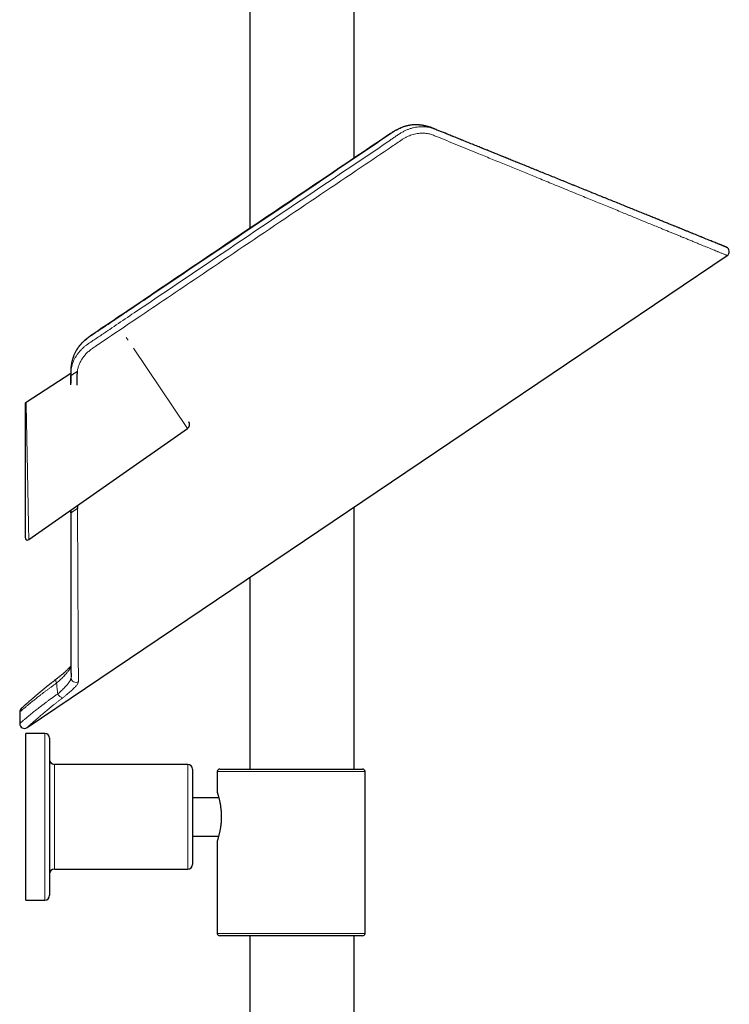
# Model space of a CAD drawing. Header units: millimetres. Extents: x 8 to 2314, y 12 to 2305.
# Tile 139 of 156: x 1545 to 1694, y 1183 to 1390. Entities that reach past the tile are written whole.
import ezdxf

# ---------------------------------------------------------------- set-up
doc = ezdxf.new("R2010")
doc.units = ezdxf.units.MM

msp = doc.modelspace()

# ---------------------------------------------------------------- linework, layer by layer
at = {"color": 7, "linetype": 'Continuous', "lineweight": 30}
for p, q in [((1593.37, 1529.73), (1593.37, 1345.79)), ((1615.27, 1360.56), (1615.27, 1529.73)), ((1628.67, 1367.53), (1628.52, 1367.54)), ((1628.72, 1367.52), (1628.69, 1367.52)), ((1546.61, 1241), (1693.53, 1340.1)), ((1693.53, 1340.11), (1693.53, 1340.11)), ((1556.25, 1318.67), (1556.23, 1318.63)), ((1556.27, 1318.73), (1556.24, 1318.65)), ((1555.75, 1315.34), (1546.4, 1309.27)), ((1546.17, 1308.85), (1546.17, 1308.85)), ((1546.17, 1308.85), (1546.17, 1280.87)), ((1546.4, 1309.27), (1546.4, 1309.27)), ((1546.96, 1280.46), (1580.29, 1303.8)), ((1555.77, 1286.06), (1555.77, 1286.06)), ((1555.79, 1286.07), (1555.79, 1286.64)), ((1557.18, 1287.62), (1557.18, 1287.01)), ((1615.27, 1232.28), (1615.27, 1287.31)), ((1593.37, 1272.54), (1593.37, 1232.28)), ((1552.69, 1251.13), (1552.62, 1251.08)), ((1555.82, 1251.68), (1555.82, 1251.67)), ((1545.05, 1244.25), (1545.05, 1241.83)), ((1550.32, 1239.78), (1546.32, 1239.78)), ((1546.32, 1204.78), (1546.32, 1239.78)), ((1551.32, 1238.78), (1551.32, 1205.78)), ((1580.32, 1233.28), (1552.32, 1233.28)), ((1581.32, 1232.28), (1581.32, 1212.28)), ((1587.02, 1232.28), (1602.02, 1232.28)), ((1602.02, 1232.28), (1617.02, 1232.28)), ((1586.52, 1231.78), (1586.52, 1227.33)), ((1617.52, 1197.78), (1617.52, 1231.78)), ((1581.32, 1226.34), (1586.81, 1226.34)), ((1586.84, 1226.22), (1581.32, 1226.22)), ((1581.32, 1218.22), (1586.81, 1218.22)), ((1586.52, 1217.23), (1586.52, 1197.78)), ((1552.32, 1211.28), (1580.32, 1211.28)), ((1546.32, 1204.78), (1550.32, 1204.78)), ((1602.02, 1197.28), (1587.02, 1197.28)), ((1593.37, 1197.28), (1593.37, 1151.22)), ((1617.02, 1197.28), (1602.02, 1197.28)), ((1615.27, 1151.37), (1615.27, 1197.28))]:
    msp.add_line(p, q, dxfattribs=at)
at = {"color": 252, "linetype": 'Continuous', "lineweight": 0}
for p, q in [((1628.67, 1367.53), (1628.72, 1367.52)), ((1567.81, 1322.31), (1567.41, 1322.91)), ((1580.29, 1303.8), (1568.94, 1320.63)), ((1555.78, 1286.06), (1555.79, 1286.07)), ((1555.82, 1251.67), (1555.82, 1251.44)), ((1550.32, 1204.78), (1550.32, 1239.78)), ((1552.32, 1233.28), (1552.32, 1211.28)), ((1580.32, 1211.28), (1580.32, 1233.28)), ((1602.02, 1231.78), (1586.52, 1231.78)), ((1617.52, 1231.78), (1602.02, 1231.78)), ((1586.52, 1197.78), (1602.02, 1197.78)), ((1602.02, 1197.78), (1617.52, 1197.78))]:
    msp.add_line(p, q, dxfattribs=at)
at = {"color": 252, "linetype": 'Continuous', "lineweight": 0, "flags": 128}
msp.add_lwpolyline([(1552.68, 1251.13), (1552.65, 1251.1), (1552.63, 1251.05), (1552.61, 1250.99), (1552.6, 1250.92), (1552.61, 1250.84), (1552.63, 1250.75), (1552.66, 1250.65), (1552.7, 1250.55), (1552.75, 1250.44), (1552.8, 1250.34)], dxfattribs=at)
at = {"color": 7, "linetype": 'Continuous', "lineweight": 30}
for centre, radius, start, end in [((1692.97, 1340.93), 1, 303.8884, 67.0337), ((1546.67, 1308.85), 0.5, 123.1098, 180), ((1579.72, 1304.62), 1, 305, 34), ((1546.67, 1280.87), 0.5, 180, 304.9804), ((1546.05, 1244.24), 1, 132.6951, 179.9361), ((1546.05, 1241.83), 1, 179.9249, 304.1204), ((1550.32, 1238.78), 1, 0, 90), ((1552.32, 1234.28), 1, 180, 270), ((1580.32, 1232.28), 1, 0, 90), ((1587.02, 1231.78), 0.5, 90, 180), ((1617.02, 1231.78), 0.5, 0, 90), ((1580.32, 1212.28), 1, 270, 0), ((1552.32, 1210.28), 1, 90, 180), ((1550.32, 1205.78), 1, 270, 0), ((1587.02, 1197.78), 0.5, 180, 270), ((1617.02, 1197.78), 0.5, 270, 0)]:
    msp.add_arc(centre, radius, start, end, dxfattribs=at)
at = {"color": 252, "linetype": 'Continuous', "lineweight": 0}
for centre, radius, start, end in [((1556.82, 1251.49), 1, 182.6207, 303.2802), ((1554.3, 1248.59), 1.36, 202.4406, 260.031)]:
    msp.add_arc(centre, radius, start, end, dxfattribs=at)
for points, knots in [([(1555.78, 1314.88), (1555.78, 1315.02), (1555.78, 1315.3), (1555.8, 1315.71), (1555.84, 1316.13), (1555.92, 1316.6), (1556.05, 1317.12), (1556.25, 1317.7), (1556.49, 1318.26), (1556.79, 1318.81), (1557.13, 1319.33), (1557.51, 1319.83), (1557.93, 1320.31), (1558.36, 1320.74), (1558.81, 1321.12), (1559.26, 1321.45), (1559.72, 1321.76), (1560.35, 1322.18), (1561.13, 1322.71), (1562.38, 1323.55), (1563.92, 1324.59), (1566.42, 1326.28), (1583.04, 1337.48), (1601.81, 1350.21), (1619.6, 1362.12), (1622.81, 1364.32), (1623.44, 1364.76), (1624.08, 1365.2), (1624.73, 1365.63), (1625.35, 1366.01), (1625.97, 1366.34), (1626.57, 1366.6), (1627.18, 1366.81), (1627.81, 1366.98), (1628.44, 1367.09), (1629.07, 1367.15), (1629.69, 1367.16), (1630.29, 1367.12), (1630.85, 1367.03), (1631.36, 1366.9), (1631.87, 1366.73), (1632.37, 1366.54), (1633.11, 1366.24), (1634.08, 1365.85), (1635.3, 1365.36), (1636.53, 1364.86), (1638, 1364.27), (1639.68, 1363.59), (1641.54, 1362.84), (1643.38, 1362.09), (1645.2, 1361.36), (1646.9, 1360.67), (1648.49, 1360.03), (1649.97, 1359.43), (1651.43, 1358.84), (1652.87, 1358.26), (1654.28, 1357.68), (1655.8, 1357.07), (1657.41, 1356.42), (1659.1, 1355.74), (1660.76, 1355.06), (1662.4, 1354.4), (1663.98, 1353.76), (1665.52, 1353.14), (1667.02, 1352.53), (1668.48, 1351.94), (1669.91, 1351.36), (1671.24, 1350.82), (1672.46, 1350.33), (1673.58, 1349.88), (1674.67, 1349.43), (1675.73, 1349), (1676.77, 1348.58), (1677.86, 1348.14), (1679.01, 1347.68), (1680.2, 1347.19), (1681.34, 1346.73), (1682.44, 1346.28), (1683.47, 1345.87), (1684.43, 1345.48), (1685.32, 1345.11), (1686.18, 1344.77), (1686.99, 1344.44), (1687.75, 1344.13), (1688.47, 1343.84), (1689.14, 1343.57), (1689.76, 1343.31), (1690.34, 1343.08), (1690.87, 1342.87), (1691.35, 1342.67), (1691.76, 1342.51), (1692.11, 1342.36), (1692.4, 1342.24), (1692.66, 1342.14), (1692.88, 1342.05), (1693.06, 1341.98), (1693.18, 1341.93), (1693.22, 1341.91), (1693.23, 1341.91)], [0, 0, 0, 0, 0.002169, 0.00434, 0.006508, 0.008672, 0.01171, 0.014759, 0.017808, 0.020847, 0.02388, 0.026924, 0.029968, 0.033002, 0.035634, 0.03827, 0.040911, 0.043549, 0.048874, 0.0542, 0.064851, 0.075114, 0.096804, 0.347776, 0.395366, 0.399014, 0.402665, 0.406313, 0.409956, 0.413597, 0.416704, 0.419822, 0.422939, 0.426046, 0.429155, 0.432276, 0.435397, 0.438505, 0.441265, 0.444031, 0.446807, 0.449588, 0.45236, 0.4594, 0.465972, 0.473265, 0.480557, 0.491457, 0.50236, 0.513264, 0.524166, 0.535067, 0.544195, 0.553323, 0.562451, 0.571495, 0.58054, 0.589584, 0.600839, 0.612098, 0.623357, 0.634616, 0.645871, 0.656775, 0.667683, 0.678592, 0.6895, 0.700405, 0.709553, 0.718702, 0.72785, 0.736883, 0.745916, 0.754949, 0.76635, 0.777755, 0.789161, 0.800566, 0.811966, 0.822615, 0.833266, 0.843918, 0.854566, 0.865216, 0.875869, 0.886521, 0.897171, 0.907821, 0.918474, 0.929128, 0.939778, 0.949099, 0.958424, 0.96775, 0.977074, 0.986396, 0.996318, 1, 1, 1, 1]), ([(1628.69, 1367.52), (1628.58, 1367.53), (1628.26, 1367.56), (1627.74, 1367.54), (1627.13, 1367.48), (1626.53, 1367.37), (1625.92, 1367.21), (1625.37, 1367.02), (1624.86, 1366.8), (1624.4, 1366.57), (1623.95, 1366.32), (1623.51, 1366.05), (1619.86, 1363.62), (1602.99, 1352.16), (1584.67, 1339.86), (1568.97, 1329.26), (1565.9, 1327.2), (1564.12, 1325.99), (1562.84, 1325.14), (1562.07, 1324.63), (1561.29, 1324.13), (1560.53, 1323.61), (1559.77, 1323.08), (1559.1, 1322.58), (1558.52, 1322.1), (1558.04, 1321.63), (1557.6, 1321.13), (1557.23, 1320.64), (1556.92, 1320.16), (1556.67, 1319.71), (1556.46, 1319.24), (1556.31, 1318.88), (1556.25, 1318.66), (1556.23, 1318.61)], [0, 0, 0, 0, 0.004286, 0.01149, 0.018685, 0.025905, 0.033125, 0.040322, 0.046148, 0.051988, 0.05784, 0.063695, 0.069533, 0.206667, 0.755205, 0.817797, 0.849093, 0.880389, 0.890829, 0.901279, 0.911728, 0.922167, 0.932593, 0.943018, 0.950642, 0.958295, 0.965948, 0.973572, 0.979676, 0.985804, 0.991938, 0.998065, 1, 1, 1, 1]), ([(1693.53, 1340.11), (1693.53, 1340.11), (1693.53, 1340.1), (1693.5, 1340.12), (1693.43, 1340.15), (1693.32, 1340.19), (1693.15, 1340.26), (1692.93, 1340.35), (1692.68, 1340.45), (1692.41, 1340.57), (1692.13, 1340.68), (1691.85, 1340.79), (1691.52, 1340.93), (1691.1, 1341.1), (1690.57, 1341.32), (1689.98, 1341.56), (1689.38, 1341.81), (1688.79, 1342.05), (1688.18, 1342.3), (1687.49, 1342.59), (1686.71, 1342.9), (1685.9, 1343.24), (1685.13, 1343.55), (1684.4, 1343.85), (1683.73, 1344.13), (1683.03, 1344.42), (1682.31, 1344.71), (1681.56, 1345.02), (1680.7, 1345.37), (1679.72, 1345.77), (1678.58, 1346.24), (1677.39, 1346.73), (1676.24, 1347.2), (1675.15, 1347.65), (1674.1, 1348.08), (1672.99, 1348.53), (1671.75, 1349.04), (1670.42, 1349.59), (1669.03, 1350.16), (1667.62, 1350.73), (1666.22, 1351.31), (1664.82, 1351.88), (1663.38, 1352.47), (1661.89, 1353.08), (1660.32, 1353.72), (1658.7, 1354.39), (1657.08, 1355.05), (1655.5, 1355.7), (1654.02, 1356.3), (1652.6, 1356.88), (1651.25, 1357.44), (1649.88, 1358), (1648.51, 1358.56), (1647.12, 1359.13), (1645.72, 1359.7), (1644.3, 1360.28), (1642.87, 1360.87), (1641.23, 1361.54), (1639.38, 1362.3), (1637.31, 1363.15), (1635.21, 1364), (1633.54, 1364.68), (1632.44, 1365.13), (1631.92, 1365.35), (1631.5, 1365.51), (1631.06, 1365.63), (1630.6, 1365.73), (1630.11, 1365.78), (1629.59, 1365.81), (1629.04, 1365.78), (1628.49, 1365.72), (1627.93, 1365.61), (1627.37, 1365.45), (1626.83, 1365.26), (1626.31, 1365.02), (1625.79, 1364.75), (1625.1, 1364.3), (1624.22, 1363.71), (1621.37, 1361.78), (1607.45, 1352.4), (1589.64, 1340.38), (1571.58, 1328.21), (1564.48, 1323.41), (1561.41, 1321.35), (1560.61, 1320.8), (1560.16, 1320.49), (1559.83, 1320.24), (1559.52, 1319.98), (1559.23, 1319.72), (1558.95, 1319.43), (1558.7, 1319.14), (1558.46, 1318.85), (1558.24, 1318.55), (1558.04, 1318.23), (1557.84, 1317.89), (1557.67, 1317.55), (1557.52, 1317.2), (1557.39, 1316.87), (1557.28, 1316.52), (1557.19, 1316.16), (1557.15, 1315.92), (1557.13, 1315.79)], [0, 0, 0, 0, 0.003804, 0.012535, 0.021269, 0.031157, 0.04105, 0.051357, 0.061671, 0.070108, 0.078549, 0.085533, 0.09252, 0.103117, 0.11372, 0.124796, 0.135879, 0.144649, 0.152934, 0.163486, 0.174044, 0.184235, 0.194431, 0.20201, 0.20959, 0.217195, 0.224802, 0.232467, 0.240134, 0.250593, 0.261057, 0.271974, 0.282897, 0.291529, 0.299767, 0.309248, 0.318733, 0.329466, 0.340205, 0.35053, 0.360859, 0.370787, 0.380719, 0.391173, 0.401631, 0.412664, 0.423701, 0.433546, 0.443393, 0.451977, 0.460384, 0.468793, 0.477208, 0.485625, 0.494052, 0.50248, 0.510914, 0.519351, 0.531258, 0.543171, 0.555089, 0.567011, 0.571284, 0.573564, 0.575844, 0.578149, 0.580455, 0.582962, 0.585487, 0.588141, 0.590815, 0.593548, 0.596301, 0.598955, 0.601628, 0.604354, 0.607097, 0.613102, 0.619108, 0.655142, 0.84728, 0.919036, 0.95905, 0.966769, 0.970628, 0.97256, 0.974491, 0.976334, 0.978177, 0.980044, 0.981911, 0.983627, 0.985349, 0.987192, 0.989036, 0.990905, 0.992774, 0.994494, 0.996219, 0.998106, 1, 1, 1, 1]), ([(1555.78, 1314.88), (1555.77, 1314.87), (1555.75, 1314.86), (1555.76, 1314.87), (1555.76, 1314.87)], [0, 0, 0, 0, 0.658218, 1, 1, 1, 1]), ([(1546.96, 1280.46), (1546.96, 1280.46), (1546.96, 1280.47), (1546.96, 1280.5), (1546.96, 1280.56), (1546.95, 1280.63), (1546.95, 1280.72), (1546.95, 1280.82), (1546.95, 1280.95), (1546.95, 1281.09), (1546.94, 1281.25), (1546.94, 1281.42), (1546.94, 1281.61), (1546.93, 1281.81), (1546.93, 1282.03), (1546.92, 1282.26), (1546.92, 1282.51), (1546.91, 1282.77), (1546.91, 1283.04), (1546.9, 1283.34), (1546.9, 1283.66), (1546.89, 1284), (1546.88, 1284.36), (1546.88, 1284.73), (1546.87, 1285.11), (1546.86, 1285.51), (1546.85, 1285.92), (1546.84, 1286.39), (1546.83, 1286.96), (1546.82, 1287.62), (1546.81, 1288.33), (1546.79, 1289.06), (1546.78, 1289.78), (1546.77, 1290.52), (1546.75, 1291.3), (1546.73, 1292.15), (1546.72, 1293.04), (1546.7, 1293.94), (1546.68, 1294.82), (1546.67, 1295.64), (1546.65, 1296.38), (1546.64, 1297.08), (1546.62, 1297.78), (1546.61, 1298.48), (1546.6, 1299.18), (1546.58, 1299.87), (1546.57, 1300.56), (1546.56, 1301.22), (1546.54, 1301.87), (1546.53, 1302.49), (1546.52, 1303.09), (1546.51, 1303.69), (1546.5, 1304.27), (1546.49, 1304.84), (1546.48, 1305.38), (1546.47, 1305.85), (1546.46, 1306.24), (1546.45, 1306.57), (1546.45, 1306.88), (1546.44, 1307.17), (1546.43, 1307.46), (1546.43, 1307.72), (1546.42, 1307.97), (1546.42, 1308.2), (1546.42, 1308.4), (1546.41, 1308.59), (1546.41, 1308.75), (1546.41, 1308.9), (1546.4, 1309.02), (1546.4, 1309.12), (1546.4, 1309.19), (1546.4, 1309.24), (1546.4, 1309.26), (1546.4, 1309.26), (1546.4, 1309.26)], [0, 0, 0, 0, 0.011993, 0.024015, 0.03434, 0.044665, 0.055063, 0.065462, 0.07597, 0.086478, 0.097057, 0.107637, 0.11795, 0.128262, 0.138636, 0.149009, 0.15947, 0.169932, 0.180448, 0.190965, 0.202623, 0.214281, 0.226005, 0.23773, 0.249549, 0.261368, 0.273246, 0.285125, 0.301938, 0.320528, 0.339166, 0.357944, 0.376767, 0.393963, 0.413333, 0.43476, 0.456246, 0.477912, 0.499637, 0.519499, 0.536337, 0.553257, 0.570207, 0.587336, 0.604497, 0.621842, 0.639223, 0.656696, 0.673165, 0.689734, 0.706337, 0.723163, 0.740029, 0.757131, 0.774279, 0.791551, 0.80326, 0.814969, 0.826751, 0.838533, 0.850435, 0.862337, 0.874329, 0.88632, 0.898052, 0.909784, 0.921613, 0.933443, 0.945432, 0.957421, 0.969524, 0.981627, 0.992149, 1, 1, 1, 1]), ([(1555.81, 1286.08), (1555.8, 1286.08), (1555.78, 1286.06), (1555.78, 1286.06), (1555.77, 1286.06)], [0, 0, 0, 0, 0.33736, 1, 1, 1, 1]), ([(1557.18, 1287.01), (1557.13, 1286.98), (1557.04, 1286.91), (1556.85, 1286.79), (1556.64, 1286.64), (1556.41, 1286.49), (1556.21, 1286.36), (1556.04, 1286.24), (1555.91, 1286.15), (1555.82, 1286.09), (1555.8, 1286.07), (1555.79, 1286.07)], [0, 0, 0, 0, 0.062448, 0.123816, 0.246722, 0.372684, 0.500576, 0.627212, 0.751894, 0.875507, 1, 1, 1, 1]), ([(1555.82, 1251.44), (1555.82, 1251.59), (1555.82, 1251.88), (1555.82, 1252.37), (1555.82, 1252.89), (1555.82, 1253.39), (1555.82, 1253.85), (1555.82, 1254.26), (1555.81, 1254.68), (1555.81, 1255.13), (1555.81, 1255.58), (1555.81, 1256.06), (1555.81, 1256.55), (1555.81, 1257.05), (1555.81, 1257.57), (1555.81, 1258.11), (1555.81, 1258.66), (1555.81, 1259.22), (1555.81, 1259.8), (1555.81, 1260.39), (1555.81, 1260.99), (1555.81, 1261.61), (1555.81, 1262.26), (1555.81, 1262.94), (1555.8, 1263.63), (1555.8, 1264.33), (1555.8, 1265.05), (1555.8, 1265.79), (1555.8, 1266.53), (1555.8, 1267.48), (1555.8, 1268.64), (1555.8, 1270.03), (1555.8, 1271.46), (1555.8, 1272.93), (1555.79, 1274.43), (1555.79, 1275.97), (1555.79, 1277.54), (1555.79, 1279.16), (1555.79, 1280.82), (1555.79, 1282.54), (1555.79, 1284.28), (1555.79, 1285.47), (1555.79, 1286.07)], [0, 0, 0, 0, 0.028646, 0.057303, 0.085996, 0.1147, 0.133799, 0.152897, 0.172009, 0.19112, 0.210272, 0.229423, 0.248588, 0.267752, 0.287007, 0.306265, 0.325533, 0.344804, 0.363792, 0.382782, 0.401782, 0.420784, 0.440721, 0.460658, 0.480608, 0.500558, 0.520546, 0.540535, 0.560536, 0.580537, 0.61514, 0.649758, 0.684423, 0.719102, 0.753887, 0.788686, 0.823164, 0.857654, 0.893206, 0.928771, 0.964379, 1, 1, 1, 1]), ([(1557.18, 1287.01), (1557.18, 1286.46), (1557.19, 1285.36), (1557.2, 1283.74), (1557.2, 1282.15), (1557.21, 1280.58), (1557.22, 1279.04), (1557.23, 1277.52), (1557.23, 1276.02), (1557.24, 1274.56), (1557.25, 1273.13), (1557.26, 1271.7), (1557.26, 1270.3), (1557.27, 1268.91), (1557.28, 1267.56), (1557.28, 1266.25), (1557.29, 1264.98), (1557.3, 1263.75), (1557.3, 1262.55), (1557.31, 1261.4), (1557.32, 1260.29), (1557.32, 1259.21), (1557.33, 1258.16), (1557.33, 1257.14), (1557.34, 1256.17), (1557.34, 1255.26), (1557.35, 1254.42), (1557.35, 1253.65), (1557.36, 1252.96), (1557.36, 1252.31), (1557.36, 1251.71), (1557.37, 1251.15), (1557.37, 1250.82), (1557.37, 1250.65)], [0, 0, 0, 0, 0.031254, 0.062515, 0.093778, 0.125039, 0.156292, 0.187805, 0.219326, 0.25085, 0.282371, 0.313883, 0.346607, 0.379341, 0.412078, 0.444812, 0.477535, 0.510264, 0.543004, 0.575748, 0.608487, 0.641216, 0.675492, 0.709783, 0.744078, 0.778368, 0.812644, 0.843857, 0.875086, 0.906323, 0.937559, 0.968787, 1, 1, 1, 1]), ([(1555.81, 1253.69), (1555.78, 1253.64), (1555.7, 1253.49), (1555.52, 1253.23), (1555.31, 1252.94), (1555.11, 1252.69), (1554.89, 1252.42), (1554.62, 1252.11), (1554.29, 1251.76), (1553.95, 1251.4), (1553.59, 1251.06), (1553.21, 1250.7), (1552.94, 1250.46), (1552.8, 1250.34)], [0, 0, 0, 0, 0.056706, 0.1585859, 0.2608684, 0.3299452, 0.3991422, 0.5042874, 0.6098837, 0.7065746, 0.8036598, 0.9015977, 1, 1, 1, 1]), ([(1553.04, 1248.07), (1553.18, 1248.18), (1553.45, 1248.42), (1553.84, 1248.77), (1554.2, 1249.12), (1554.54, 1249.45), (1554.83, 1249.77), (1555.1, 1250.08), (1555.33, 1250.38), (1555.51, 1250.64), (1555.65, 1250.88), (1555.74, 1251.09), (1555.81, 1251.28), (1555.82, 1251.39), (1555.82, 1251.44)], [0, 0, 0, 0, 0.0848014, 0.170206, 0.2574871, 0.3454056, 0.4302031, 0.5155774, 0.6027896, 0.6906499, 0.7669333, 0.844104, 0.9212658, 1, 1, 1, 1]), ([(1557.37, 1250.65), (1557.36, 1250.6), (1557.35, 1250.5), (1557.28, 1250.32), (1557.16, 1250.12), (1557, 1249.89), (1556.8, 1249.65), (1556.55, 1249.38), (1556.27, 1249.1), (1555.95, 1248.8), (1555.59, 1248.48), (1555.19, 1248.14), (1554.76, 1247.78), (1554.38, 1247.48), (1554.14, 1247.3), (1554.06, 1247.24)], [0, 0, 0, 0, 0.078503, 0.157305, 0.236142, 0.314691, 0.392967, 0.471494, 0.550027, 0.628313, 0.711217, 0.794415, 0.877608, 0.960506, 1, 1, 1, 1]), ([(1552.8, 1250.34), (1552.63, 1250.21), (1552.28, 1249.96), (1551.77, 1249.6), (1551.26, 1249.23), (1550.78, 1248.87), (1550.3, 1248.52), (1549.84, 1248.17), (1549.4, 1247.83), (1548.98, 1247.51), (1548.59, 1247.2), (1548.24, 1246.92), (1547.89, 1246.64), (1547.57, 1246.38), (1547.26, 1246.12), (1546.97, 1245.88), (1546.69, 1245.65), (1546.44, 1245.44), (1546.21, 1245.24), (1545.99, 1245.06), (1545.8, 1244.9), (1545.64, 1244.76), (1545.51, 1244.65), (1545.41, 1244.56), (1545.32, 1244.48), (1545.23, 1244.41), (1545.16, 1244.34), (1545.1, 1244.29), (1545.06, 1244.26), (1545.05, 1244.24), (1545.05, 1244.25), (1545.05, 1244.25)], [0, 0, 0, 0, 0.036744, 0.073631, 0.11059, 0.148063, 0.18561, 0.223678, 0.261821, 0.300114, 0.335479, 0.370844, 0.406443, 0.442041, 0.478116, 0.514192, 0.55051, 0.586828, 0.623477, 0.660126, 0.697029, 0.733931, 0.761972, 0.790013, 0.818168, 0.846322, 0.884189, 0.921048, 0.957907, 0.995026, 1, 1, 1, 1]), ([(1553.04, 1248.07), (1553.01, 1248.25), (1552.96, 1248.63), (1552.89, 1249.2), (1552.84, 1249.77), (1552.82, 1250.15), (1552.8, 1250.34)], [0, 0, 0, 0, 0.2495269, 0.499245, 0.7495298, 1, 1, 1, 1]), ([(1545.05, 1241.83), (1545.05, 1241.83), (1545.05, 1241.83), (1545.07, 1241.85), (1545.11, 1241.88), (1545.17, 1241.94), (1545.26, 1242.01), (1545.36, 1242.1), (1545.46, 1242.19), (1545.57, 1242.29), (1545.7, 1242.39), (1545.85, 1242.52), (1546.06, 1242.7), (1546.33, 1242.93), (1546.67, 1243.22), (1547.05, 1243.53), (1547.43, 1243.84), (1547.8, 1244.14), (1548.15, 1244.42), (1548.52, 1244.72), (1548.92, 1245.03), (1549.33, 1245.35), (1549.77, 1245.69), (1550.23, 1246.03), (1550.73, 1246.4), (1551.26, 1246.8), (1551.83, 1247.21), (1552.42, 1247.63), (1552.83, 1247.92), (1553.04, 1248.07)], [0, 0, 0, 0, 0.01023, 0.047754, 0.084046, 0.120337, 0.156882, 0.193427, 0.2212, 0.248974, 0.276861, 0.304748, 0.342258, 0.390907, 0.439708, 0.488817, 0.538082, 0.574257, 0.610558, 0.646924, 0.683763, 0.72067, 0.758065, 0.795533, 0.833148, 0.87465, 0.916255, 0.958073, 1, 1, 1, 1]), ([(1554.06, 1247.24), (1553.9, 1247.12), (1553.57, 1246.87), (1553.09, 1246.49), (1552.62, 1246.13), (1552.16, 1245.76), (1551.71, 1245.4), (1551.28, 1245.05), (1550.85, 1244.7), (1550.44, 1244.35), (1550.03, 1244.01), (1549.63, 1243.67), (1549.26, 1243.35), (1548.92, 1243.06), (1548.61, 1242.8), (1548.34, 1242.56), (1548.09, 1242.33), (1547.85, 1242.12), (1547.63, 1241.93), (1547.43, 1241.75), (1547.26, 1241.59), (1547.1, 1241.45), (1546.97, 1241.33), (1546.85, 1241.23), (1546.76, 1241.14), (1546.69, 1241.08), (1546.64, 1241.03), (1546.61, 1241.01), (1546.61, 1241.01), (1546.61, 1241)], [0, 0, 0, 0, 0.036039, 0.072149, 0.108471, 0.144863, 0.182063, 0.219338, 0.256837, 0.294412, 0.335135, 0.376047, 0.417054, 0.458251, 0.494174, 0.530159, 0.566631, 0.603103, 0.639836, 0.67657, 0.713807, 0.751111, 0.787033, 0.823017, 0.85948, 0.895943, 0.932664, 0.969385, 1, 1, 1, 1])]:
    msp.add_open_spline(points, degree=3, knots=knots, dxfattribs=at)
at = {"color": 7, "linetype": 'Continuous', "lineweight": 30}
for points, knots in [([(1628.33, 1367.55), (1628.27, 1367.55), (1628.12, 1367.55), (1627.86, 1367.54), (1627.54, 1367.53), (1627.23, 1367.49), (1626.91, 1367.45), (1626.59, 1367.39), (1626.27, 1367.32), (1625.96, 1367.24), (1625.65, 1367.14), (1625.36, 1367.04), (1625.07, 1366.93), (1624.78, 1366.8), (1624.48, 1366.66), (1624.19, 1366.51), (1623.88, 1366.34), (1623.56, 1366.14), (1623.23, 1365.93), (1622.87, 1365.69), (1604.3, 1353.17), (1583.54, 1339.2), (1562.71, 1325.1), (1560.04, 1323.32), (1559.58, 1323), (1559.28, 1322.78), (1559, 1322.57), (1558.74, 1322.34), (1558.48, 1322.11), (1558.23, 1321.87), (1557.99, 1321.63), (1557.77, 1321.37), (1557.56, 1321.12), (1557.37, 1320.86), (1557.18, 1320.59), (1557.01, 1320.32), (1556.85, 1320.04), (1556.7, 1319.76), (1556.56, 1319.47), (1556.43, 1319.18), (1556.34, 1318.96), (1556.3, 1318.82), (1556.29, 1318.79)], [0, 0, 0, 0, 0.001867, 0.005546, 0.009222, 0.01293, 0.01666, 0.02041, 0.024174, 0.027948, 0.031727, 0.035126, 0.038733, 0.042316, 0.04602, 0.049864, 0.053877, 0.058094, 0.062564, 0.067231, 0.073059, 0.827938, 0.922297, 0.932632, 0.937593, 0.941535, 0.945371, 0.949427, 0.953425, 0.957366, 0.961255, 0.965098, 0.9689, 0.972667, 0.976381, 0.980092, 0.983847, 0.987592, 0.991326, 0.995051, 0.998765, 1, 1, 1, 1]), ([(1628.69, 1367.53), (1628.62, 1367.53), (1628.51, 1367.54), (1628.4, 1367.54), (1628.36, 1367.54)], [0, 0, 0, 0, 0.638859, 1, 1, 1, 1]), ([(1693.14, 1341.95), (1693.14, 1341.95), (1693.14, 1341.95), (1693.11, 1341.96), (1693.07, 1341.98), (1693.01, 1342), (1692.93, 1342.03), (1692.85, 1342.07), (1692.75, 1342.1), (1692.65, 1342.14), (1692.55, 1342.19), (1692.44, 1342.23), (1692.34, 1342.27), (1692.24, 1342.31), (1692.15, 1342.35), (1692.05, 1342.39), (1691.96, 1342.43), (1691.86, 1342.47), (1691.71, 1342.53), (1691.5, 1342.61), (1691.2, 1342.74), (1690.83, 1342.89), (1690.39, 1343.06), (1689.92, 1343.26), (1689.41, 1343.46), (1688.87, 1343.68), (1688.35, 1343.89), (1687.85, 1344.1), (1687.38, 1344.29), (1686.87, 1344.49), (1686.34, 1344.71), (1685.77, 1344.94), (1685.18, 1345.18), (1684.56, 1345.43), (1683.92, 1345.69), (1683.25, 1345.96), (1682.54, 1346.25), (1681.8, 1346.55), (1681.01, 1346.87), (1680.19, 1347.2), (1679.33, 1347.55), (1678.42, 1347.92), (1677.48, 1348.3), (1676.49, 1348.7), (1675.48, 1349.11), (1674.41, 1349.55), (1673.33, 1349.98), (1672.23, 1350.43), (1671.13, 1350.88), (1669.98, 1351.34), (1668.8, 1351.82), (1667.61, 1352.3), (1666.42, 1352.78), (1665.19, 1353.28), (1663.93, 1353.79), (1662.63, 1354.32), (1661.34, 1354.84), (1660.06, 1355.36), (1658.79, 1355.88), (1657.53, 1356.39), (1656.29, 1356.89), (1655.07, 1357.38), (1653.86, 1357.87), (1652.68, 1358.35), (1651.53, 1358.82), (1650.41, 1359.27), (1649.32, 1359.71), (1648.25, 1360.14), (1647.23, 1360.56), (1646.24, 1360.96), (1645.28, 1361.35), (1644.35, 1361.73), (1643.43, 1362.1), (1642.47, 1362.48), (1641.44, 1362.9), (1640.33, 1363.35), (1639.17, 1363.82), (1638.05, 1364.27), (1636.96, 1364.72), (1635.9, 1365.14), (1635.04, 1365.49), (1634.39, 1365.76), (1633.97, 1365.93), (1633.57, 1366.09), (1633.2, 1366.24), (1632.86, 1366.37), (1632.58, 1366.49), (1632.36, 1366.58), (1632.18, 1366.65), (1632.01, 1366.72), (1631.87, 1366.78), (1631.75, 1366.82), (1631.63, 1366.87), (1631.51, 1366.92), (1631.37, 1366.97), (1631.23, 1367.02), (1631.09, 1367.07), (1630.93, 1367.12), (1630.76, 1367.17), (1630.56, 1367.22), (1630.34, 1367.28), (1630.14, 1367.32), (1629.95, 1367.36), (1629.74, 1367.4), (1629.51, 1367.44), (1629.3, 1367.47), (1629.13, 1367.49), (1628.96, 1367.51), (1628.82, 1367.52), (1628.74, 1367.53), (1628.72, 1367.53)], [0, 0, 0, 0, 0.008142, 0.019563, 0.030534, 0.041056, 0.051126, 0.060744, 0.069396, 0.077645, 0.085488, 0.092926, 0.099956, 0.105502, 0.110765, 0.115761, 0.120694, 0.125622, 0.130545, 0.142128, 0.153683, 0.16927, 0.184807, 0.200294, 0.215732, 0.231123, 0.246508, 0.257739, 0.269264, 0.281086, 0.293207, 0.30563, 0.318355, 0.330632, 0.343182, 0.356007, 0.369109, 0.38249, 0.396151, 0.410094, 0.424322, 0.438837, 0.453641, 0.468463, 0.483568, 0.498956, 0.514629, 0.529392, 0.544401, 0.559659, 0.575089, 0.590314, 0.605278, 0.61998, 0.635846, 0.651388, 0.666602, 0.681486, 0.696037, 0.710251, 0.724127, 0.737661, 0.750851, 0.763694, 0.77597, 0.787907, 0.799506, 0.810763, 0.821293, 0.831503, 0.841393, 0.850961, 0.860206, 0.869245, 0.880114, 0.891253, 0.902661, 0.914338, 0.924455, 0.934765, 0.945267, 0.949445, 0.953574, 0.957416, 0.960953, 0.964187, 0.967116, 0.968939, 0.970621, 0.972164, 0.973575, 0.974715, 0.975593, 0.976674, 0.977969, 0.979081, 0.980302, 0.981597, 0.983008, 0.984747, 0.986671, 0.988381, 0.989725, 0.99146, 0.993628, 0.995333, 0.996664, 0.997945, 0.999471, 1, 1, 1, 1]), ([(1693.35, 1341.86), (1693.32, 1341.87), (1693.25, 1341.9), (1693.18, 1341.93), (1693.14, 1341.95)], [0, 0, 0, 0, 0.422436, 1, 1, 1, 1]), ([(1693.23, 1341.91), (1693.26, 1341.9), (1693.32, 1341.87), (1693.36, 1341.86), (1693.36, 1341.85), (1693.36, 1341.85)], [0, 0, 0, 0, 0.264398, 0.684791, 1, 1, 1, 1]), ([(1556.23, 1318.64), (1556.23, 1318.61), (1556.2, 1318.52), (1556.14, 1318.35), (1556.08, 1318.11), (1556.02, 1317.86), (1555.95, 1317.58), (1555.91, 1317.36), (1555.88, 1317.17), (1555.86, 1317.04), (1555.84, 1316.9), (1555.82, 1316.78), (1555.81, 1316.67), (1555.8, 1316.54), (1555.79, 1316.42), (1555.78, 1316.31), (1555.77, 1316.23), (1555.77, 1316.17), (1555.77, 1316.14), (1555.77, 1316.12), (1555.77, 1316.09), (1555.76, 1316.03), (1555.76, 1315.94), (1555.76, 1315.82), (1555.75, 1315.67), (1555.75, 1315.49), (1555.75, 1315.27), (1555.75, 1315.05), (1555.75, 1314.92), (1555.75, 1314.87)], [0, 0, 0, 0, 0.020801, 0.077061, 0.13814, 0.208802, 0.282265, 0.352896, 0.387858, 0.424279, 0.460428, 0.491464, 0.517319, 0.548062, 0.58899, 0.61501, 0.635153, 0.649035, 0.655322, 0.659837, 0.66575, 0.68209, 0.706001, 0.737548, 0.776424, 0.824054, 0.887599, 0.959874, 1, 1, 1, 1]), ([(1555.75, 1314.86), (1555.75, 1314.38), (1555.75, 1313.87), (1555.75, 1313.36), (1555.75, 1313.33)], [0, 0, 0, 0, 0.9514611, 1, 1, 1, 1]), ([(1555.78, 1314.88), (1555.79, 1314.89), (1555.8, 1314.89), (1555.83, 1314.91), (1555.87, 1314.94), (1555.94, 1314.99), (1556.06, 1315.07), (1556.24, 1315.19), (1556.44, 1315.32), (1556.65, 1315.47), (1556.89, 1315.63), (1557.05, 1315.74), (1557.13, 1315.79)], [0, 0, 0, 0, 0.062872, 0.12518, 0.187317, 0.249533, 0.374482, 0.500065, 0.625359, 0.750167, 0.874782, 1, 1, 1, 1]), ([(1555.78, 1312.92), (1555.78, 1312.92), (1555.78, 1313.58), (1555.78, 1314.24), (1555.78, 1314.88)], [0, 0, 0, 0, 0.014092, 1, 1, 1, 1]), ([(1557.13, 1315.79), (1557.11, 1315.63), (1557.07, 1315.34), (1557.06, 1314.86), (1557.06, 1314.37), (1557.06, 1313.85), (1557.06, 1313.36), (1557.07, 1313.04), (1557.07, 1312.88)], [0, 0, 0, 0, 0.162838, 0.300711, 0.488992, 0.668982, 0.836576, 1, 1, 1, 1]), ([(1555.77, 1286.63), (1555.77, 1286.62), (1555.77, 1286.43), (1555.77, 1286.24), (1555.77, 1286.06)], [0, 0, 0, 0, 0.0611248, 1, 1, 1, 1]), ([(1555.77, 1286.06), (1555.77, 1285.67), (1555.77, 1284.68), (1555.78, 1283.13), (1555.78, 1281.39), (1555.78, 1279.68), (1555.78, 1278.01), (1555.78, 1276.38), (1555.78, 1274.78), (1555.79, 1273.2), (1555.79, 1271.64), (1555.79, 1270.1), (1555.79, 1268.6), (1555.79, 1267.16), (1555.8, 1265.76), (1555.8, 1264.48), (1555.8, 1263.3), (1555.8, 1262.23), (1555.8, 1261.2), (1555.8, 1260.2), (1555.8, 1259.25), (1555.81, 1258.35), (1555.81, 1257.49), (1555.81, 1256.67), (1555.81, 1255.89), (1555.81, 1255.14), (1555.81, 1254.44), (1555.81, 1253.77), (1555.81, 1253.15), (1555.81, 1252.58), (1555.82, 1252.09), (1555.82, 1251.8), (1555.82, 1251.68)], [0, 0, 0, 0, 0.023224, 0.059468, 0.095695, 0.131898, 0.168074, 0.204219, 0.240328, 0.276399, 0.314142, 0.351834, 0.389473, 0.427057, 0.464586, 0.502056, 0.534056, 0.566012, 0.597923, 0.629788, 0.661607, 0.692814, 0.723975, 0.755092, 0.786167, 0.817834, 0.84946, 0.881046, 0.912594, 0.944105, 0.975581, 1, 1, 1, 1]), ([(1555.81, 1253.94), (1555.8, 1253.93), (1555.76, 1253.87), (1555.68, 1253.78), (1555.57, 1253.65), (1555.44, 1253.52), (1555.3, 1253.38), (1555.15, 1253.23), (1554.99, 1253.07), (1554.82, 1252.91), (1554.64, 1252.74), (1554.45, 1252.57), (1554.25, 1252.39), (1554.04, 1252.22), (1553.82, 1252.04), (1553.6, 1251.85), (1553.37, 1251.67), (1553.13, 1251.48), (1552.9, 1251.3), (1552.75, 1251.18), (1552.68, 1251.13)], [0, 0, 0, 0, 0.0213097, 0.0745473, 0.1291724, 0.1850529, 0.2420538, 0.300038, 0.3588664, 0.4182089, 0.477983, 0.5375586, 0.596966, 0.656242, 0.7154292, 0.7745751, 0.8337324, 0.8929468, 0.9521898, 1, 1, 1, 1]), ([(1552.69, 1251.13), (1552.58, 1251.05), (1552.37, 1250.88), (1552.04, 1250.63), (1551.72, 1250.38), (1551.39, 1250.12), (1551.08, 1249.87), (1550.77, 1249.63), (1550.48, 1249.39), (1550.18, 1249.15), (1549.9, 1248.92), (1549.62, 1248.69), (1549.35, 1248.46), (1549.08, 1248.24), (1548.82, 1248.02), (1548.58, 1247.81), (1548.34, 1247.61), (1548.11, 1247.41), (1547.89, 1247.22), (1547.67, 1247.03), (1547.46, 1246.85), (1547.27, 1246.68), (1547.08, 1246.52), (1546.9, 1246.36), (1546.73, 1246.21), (1546.57, 1246.07), (1546.42, 1245.93), (1546.28, 1245.81), (1546.15, 1245.69), (1546.03, 1245.58), (1545.92, 1245.48), (1545.82, 1245.39), (1545.73, 1245.31), (1545.65, 1245.24), (1545.58, 1245.17), (1545.52, 1245.12), (1545.47, 1245.07), (1545.43, 1245.03), (1545.4, 1245.01), (1545.38, 1244.99), (1545.37, 1244.98), (1545.37, 1244.98), (1545.37, 1244.98)], [0, 0, 0, 0, 0.02319, 0.048504, 0.073867, 0.099244, 0.124583, 0.149848, 0.175025, 0.200171, 0.225484, 0.250919, 0.276429, 0.301964, 0.327459, 0.352861, 0.378138, 0.403394, 0.428896, 0.454437, 0.480004, 0.505581, 0.53115, 0.556693, 0.582191, 0.607571, 0.633129, 0.658604, 0.684024, 0.709418, 0.734812, 0.760226, 0.785674, 0.811141, 0.836541, 0.862056, 0.887635, 0.913247, 0.938856, 0.964422, 0.989911, 1, 1, 1, 1]), ([(1586.52, 1227.33), (1586.52, 1227.33), (1586.51, 1227.34), (1586.52, 1227.32), (1586.54, 1227.26), (1586.57, 1227.18), (1586.6, 1227.06), (1586.65, 1226.91), (1586.7, 1226.74), (1586.76, 1226.53), (1586.82, 1226.29), (1586.89, 1226.03), (1586.96, 1225.74), (1587.03, 1225.42), (1587.1, 1225.07), (1587.16, 1224.7), (1587.22, 1224.31), (1587.27, 1223.91), (1587.31, 1223.5), (1587.34, 1223.07), (1587.36, 1222.65), (1587.36, 1222.23), (1587.36, 1221.82), (1587.34, 1221.41), (1587.31, 1221.01), (1587.27, 1220.62), (1587.22, 1220.25), (1587.17, 1219.89), (1587.11, 1219.54), (1587.04, 1219.2), (1586.97, 1218.89), (1586.9, 1218.59), (1586.83, 1218.31), (1586.77, 1218.06), (1586.7, 1217.84), (1586.65, 1217.65), (1586.6, 1217.5), (1586.56, 1217.38), (1586.54, 1217.3), (1586.52, 1217.24), (1586.52, 1217.24), (1586.52, 1217.23)], [0, 0, 0, 0, 0.002015, 0.028223, 0.054835, 0.079799, 0.105106, 0.130585, 0.156414, 0.182039, 0.208002, 0.234135, 0.260616, 0.287319, 0.3144, 0.341676, 0.369355, 0.395933, 0.422923, 0.450128, 0.477775, 0.503067, 0.528734, 0.554591, 0.580838, 0.60574, 0.630975, 0.656376, 0.682114, 0.708066, 0.734365, 0.760839, 0.78767, 0.814524, 0.841569, 0.869225, 0.8971, 0.922367, 0.947994, 0.973806, 1, 1, 1, 1])]:
    msp.add_open_spline(points, degree=3, knots=knots, dxfattribs=at)

doc.saveas('drawing.dxf')
